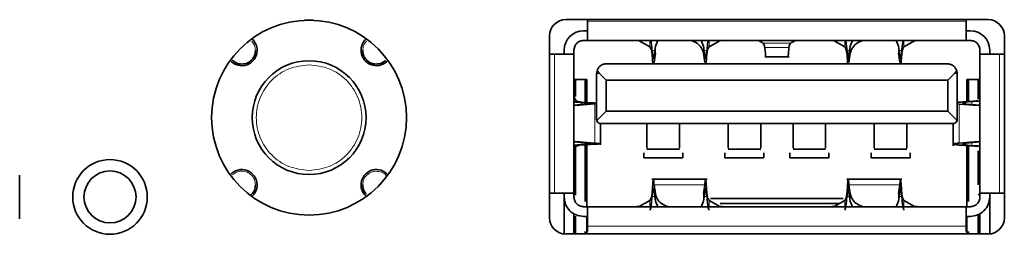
# Model space of a CAD drawing. Header units: millimetres. Extents: x 0 to 1118, y 0 to 864.
# Tile 153 of 200: x 922.91 to 933.01, y 307.42 to 309.62. Entities that reach past the tile are written whole.
import ezdxf

# ---------------------------------------------------------------- set-up
doc = ezdxf.new("R2010")
doc.units = ezdxf.units.MM

msp = doc.modelspace()

# ---------------------------------------------------------------- linework, layer by layer
at = {"color": 7, "linetype": 'Continuous', "lineweight": 35}
for p, q in [((925.923, 309.614), (925.836, 309.614)), ((932.847, 309.621), (928.514, 309.621)), ((928.737, 309.621), (928.737, 309.607)), ((932.624, 309.607), (932.624, 309.621)), ((928.697, 309.507), (928.737, 309.507)), ((932.624, 309.507), (932.664, 309.507)), ((928.347, 309.454), (928.347, 307.587)), ((928.697, 309.407), (928.737, 309.407)), ((932.624, 309.407), (928.737, 309.407)), ((929.268, 309.407), (929.268, 309.404)), ((929.377, 309.342), (929.268, 309.404)), ((929.433, 309.349), (929.457, 309.407)), ((929.903, 309.407), (929.928, 309.349)), ((929.984, 309.342), (930.093, 309.404)), ((930.093, 309.404), (930.093, 309.407)), ((931.268, 309.407), (931.268, 309.404)), ((931.377, 309.342), (931.268, 309.404)), ((931.433, 309.349), (931.457, 309.407)), ((931.903, 309.407), (931.928, 309.349)), ((931.984, 309.342), (932.093, 309.404)), ((932.624, 309.407), (932.664, 309.407)), ((933.014, 307.587), (933.014, 309.454)), ((928.397, 309.267), (928.347, 309.267)), ((928.497, 309.307), (928.497, 309.267)), ((928.597, 309.307), (928.597, 309.267)), ((928.597, 309.267), (928.597, 307.841)), ((929.42, 309.255), (929.433, 309.349)), ((929.42, 309.182), (929.433, 309.276)), ((929.928, 309.349), (929.94, 309.255)), ((929.928, 309.276), (929.94, 309.182)), ((931.42, 309.255), (931.433, 309.349)), ((931.42, 309.182), (931.433, 309.276)), ((931.928, 309.349), (931.94, 309.255)), ((931.928, 309.276), (931.94, 309.182)), ((932.764, 309.267), (932.764, 309.307)), ((932.764, 307.841), (932.764, 309.267)), ((932.864, 309.267), (932.864, 309.307)), ((933.014, 309.267), (932.964, 309.267)), ((928.93, 309.167), (932.43, 309.167)), ((930.555, 309.24), (930.806, 309.24)), ((928.83, 309.067), (928.83, 308.597)), ((928.835, 309.097), (928.86, 309.067)), ((928.927, 309.001), (928.86, 309.067)), ((932.501, 309.067), (932.434, 309.001)), ((932.501, 309.067), (932.526, 309.097)), ((932.53, 309.067), (932.53, 308.597)), ((928.73, 309.007), (928.597, 309.007)), ((928.614, 308.832), (928.614, 309.007)), ((928.714, 309.007), (928.714, 308.77)), ((928.73, 309.007), (928.73, 308.769)), ((928.927, 309.001), (932.434, 309.001)), ((928.927, 309.001), (928.927, 308.681)), ((932.434, 308.681), (932.434, 309.001)), ((932.764, 309.007), (932.63, 309.007)), ((932.63, 308.779), (932.63, 309.007)), ((932.647, 308.78), (932.647, 309.007)), ((932.747, 309.007), (932.747, 308.803)), ((928.597, 308.83), (928.597, 308.834)), ((932.764, 308.834), (932.764, 308.831)), ((928.739, 308.755), (928.597, 308.743)), ((928.615, 308.738), (928.812, 308.755)), ((928.832, 308.586), (928.927, 308.681)), ((928.927, 308.681), (932.434, 308.681)), ((932.434, 308.681), (932.529, 308.586)), ((932.53, 308.756), (932.549, 308.754)), ((932.549, 308.754), (932.746, 308.738)), ((932.764, 308.742), (932.622, 308.754)), ((928.87, 308.336), (928.87, 308.554)), ((928.874, 308.554), (932.487, 308.554)), ((932.49, 308.554), (932.49, 308.326)), ((928.597, 308.365), (928.739, 308.352)), ((928.615, 308.37), (928.812, 308.352)), ((932.746, 308.37), (932.549, 308.353)), ((932.764, 308.365), (932.622, 308.353)), ((928.597, 308.274), (928.597, 308.277)), ((928.614, 307.819), (928.614, 308.323)), ((928.714, 308.338), (928.714, 307.754)), ((928.73, 308.339), (928.73, 307.701)), ((929.347, 308.291), (929.68, 308.291)), ((930.18, 308.291), (930.514, 308.291)), ((930.847, 308.291), (931.18, 308.291)), ((931.68, 308.291), (932.014, 308.291)), ((932.63, 307.701), (932.63, 308.328)), ((932.647, 307.754), (932.647, 308.327)), ((932.747, 308.275), (932.747, 307.926)), ((932.764, 308.277), (932.764, 308.274)), ((929.314, 308.201), (929.314, 308.252)), ((929.714, 308.201), (929.314, 308.201)), ((929.714, 308.252), (929.714, 308.201)), ((930.147, 308.201), (930.147, 308.252)), ((930.547, 308.201), (930.147, 308.201)), ((930.547, 308.252), (930.547, 308.201)), ((930.814, 308.201), (930.814, 308.252)), ((931.214, 308.201), (930.814, 308.201)), ((931.214, 308.252), (931.214, 308.201)), ((931.647, 308.201), (931.647, 308.252)), ((932.047, 308.201), (931.647, 308.201)), ((932.047, 308.252), (932.047, 308.201)), ((922.91, 307.576), (922.91, 308.026)), ((929.963, 307.984), (929.398, 307.984)), ((931.963, 307.984), (931.398, 307.984)), ((929.42, 307.926), (929.433, 307.832)), ((929.42, 307.853), (929.433, 307.759)), ((929.928, 307.832), (929.94, 307.926)), ((929.928, 307.759), (929.94, 307.853)), ((931.42, 307.926), (931.433, 307.832)), ((931.42, 307.853), (931.433, 307.759)), ((931.928, 307.832), (931.94, 307.926)), ((931.928, 307.759), (931.94, 307.853)), ((928.347, 307.841), (928.397, 307.841)), ((928.497, 307.841), (928.497, 307.801)), ((928.497, 307.801), (928.497, 307.421)), ((928.597, 307.801), (928.597, 307.841)), ((928.614, 307.827), (928.597, 307.827)), ((929.268, 307.704), (929.377, 307.766)), ((929.433, 307.759), (929.457, 307.701)), ((929.903, 307.701), (929.928, 307.759)), ((929.984, 307.766), (930.093, 307.704)), ((930, 307.784), (931.36, 307.784)), ((931.268, 307.704), (931.377, 307.766)), ((931.433, 307.759), (931.457, 307.701)), ((931.903, 307.701), (931.928, 307.759)), ((931.984, 307.766), (932.093, 307.704)), ((932.747, 307.827), (932.764, 307.827)), ((932.764, 307.841), (932.764, 307.801)), ((932.864, 307.841), (932.864, 307.801)), ((932.864, 307.801), (932.864, 307.421)), ((932.964, 307.841), (933.014, 307.841)), ((928.737, 307.701), (928.697, 307.701)), ((928.737, 307.701), (932.624, 307.701)), ((929.135, 307.705), (929.135, 307.701)), ((929.268, 307.704), (929.268, 307.701)), ((930.093, 307.701), (930.093, 307.704)), ((930.099, 307.734), (931.321, 307.734)), ((930.226, 307.701), (930.226, 307.705)), ((931.135, 307.705), (931.135, 307.701)), ((931.268, 307.701), (931.268, 307.704)), ((932.664, 307.701), (932.624, 307.701)), ((928.597, 307.421), (928.597, 307.631)), ((928.597, 307.561), (928.614, 307.561)), ((928.614, 307.421), (928.614, 307.603)), ((928.697, 307.601), (928.737, 307.601)), ((928.73, 307.601), (928.73, 307.421)), ((932.624, 307.601), (932.664, 307.601)), ((932.63, 307.421), (932.63, 307.601)), ((932.747, 307.62), (932.747, 307.421)), ((932.747, 307.561), (932.764, 307.561)), ((932.764, 307.631), (932.764, 307.421)), ((928.714, 307.447), (928.714, 307.421)), ((928.737, 307.501), (928.737, 307.446)), ((932.624, 307.446), (932.624, 307.501)), ((932.647, 307.421), (932.647, 307.447)), ((928.514, 307.421), (932.847, 307.421))]:
    msp.add_line(p, q, dxfattribs=at)
at = {"color": 7, "linetype": 'Continuous', "lineweight": 18}
for p, q in [((932.624, 309.607), (928.737, 309.607)), ((929.377, 309.407), (929.377, 309.342)), ((929.984, 309.407), (929.984, 309.342)), ((930.537, 309.381), (930.824, 309.381)), ((931.377, 309.407), (931.377, 309.342)), ((931.984, 309.407), (931.984, 309.342)), ((932.093, 309.404), (932.093, 309.407)), ((928.397, 309.267), (928.397, 307.841)), ((929.399, 309.272), (929.399, 309.303)), ((929.399, 309.303), (929.427, 309.303)), ((929.433, 309.349), (929.433, 309.276)), ((929.928, 309.349), (929.928, 309.276)), ((929.934, 309.303), (929.962, 309.303)), ((929.962, 309.303), (929.962, 309.272)), ((930.804, 309.335), (930.556, 309.335)), ((931.399, 309.272), (931.399, 309.303)), ((931.399, 309.303), (931.427, 309.303)), ((931.433, 309.349), (931.433, 309.276)), ((931.928, 309.349), (931.928, 309.276)), ((931.934, 309.303), (931.962, 309.303)), ((931.962, 309.303), (931.962, 309.272)), ((932.964, 307.841), (932.964, 309.267)), ((929.42, 309.182), (929.42, 309.255)), ((929.94, 309.255), (929.94, 309.182)), ((931.42, 309.182), (931.42, 309.255)), ((931.94, 309.255), (931.94, 309.182)), ((928.86, 309.067), (928.83, 309.067)), ((932.501, 309.067), (932.53, 309.067)), ((928.7, 308.771), (928.678, 308.771)), ((928.678, 308.75), (928.678, 308.771)), ((932.682, 308.781), (932.661, 308.781)), ((932.682, 308.781), (932.682, 308.749)), ((928.597, 308.738), (928.615, 308.738)), ((928.739, 308.755), (928.812, 308.755)), ((928.812, 308.755), (928.812, 308.352)), ((932.549, 308.353), (932.549, 308.754)), ((932.549, 308.754), (932.622, 308.754)), ((932.746, 308.738), (932.764, 308.738)), ((928.597, 308.37), (928.615, 308.37)), ((928.678, 308.337), (928.678, 308.358)), ((932.682, 308.358), (932.682, 308.326)), ((932.746, 308.37), (932.764, 308.37)), ((928.7, 308.337), (928.678, 308.337)), ((928.812, 308.352), (928.739, 308.352)), ((932.622, 308.353), (932.549, 308.353)), ((932.682, 308.326), (932.661, 308.326)), ((929.42, 307.926), (929.94, 307.926)), ((929.42, 307.853), (929.42, 307.926)), ((929.94, 307.926), (929.94, 307.853)), ((931.42, 307.926), (931.94, 307.926)), ((931.42, 307.853), (931.42, 307.926)), ((931.94, 307.926), (931.94, 307.853)), ((929.377, 307.766), (929.377, 307.701)), ((929.399, 307.804), (929.399, 307.836)), ((929.427, 307.804), (929.399, 307.804)), ((929.433, 307.832), (929.433, 307.759)), ((929.928, 307.832), (929.928, 307.759)), ((929.962, 307.804), (929.934, 307.804)), ((929.962, 307.836), (929.962, 307.804)), ((929.984, 307.766), (929.984, 307.701)), ((931.377, 307.766), (931.377, 307.701)), ((931.399, 307.804), (931.399, 307.836)), ((931.427, 307.804), (931.399, 307.804)), ((931.433, 307.832), (931.433, 307.759)), ((931.928, 307.832), (931.928, 307.759)), ((931.962, 307.804), (931.934, 307.804)), ((931.962, 307.836), (931.962, 307.804)), ((931.984, 307.766), (931.984, 307.701)), ((932.093, 307.701), (932.093, 307.704)), ((928.737, 307.501), (932.624, 307.501))]:
    msp.add_line(p, q, dxfattribs=at)
at = {"color": 7, "linetype": 'Continuous', "lineweight": 35}
for centre, radius in [((925.88, 308.615), 1), ((925.88, 308.615), 0.584), ((923.837, 307.801), 0.383), ((923.837, 307.801), 0.267)]:
    msp.add_circle(centre, radius, dxfattribs=at)
for centre, radius, start, end in [((928.514, 309.454), 0.167, 90, 180), ((932.847, 309.454), 0.167, 0, 90), ((928.697, 309.307), 0.2, 90, 180), ((932.664, 309.307), 0.2, 0, 90), ((925.19, 309.305), 0.157, 0, 49.3475), ((926.57, 309.305), 0.157, 130.6525, 319.3475), ((925.19, 309.305), 0.157, 220.6525, 0), ((928.93, 309.067), 0.1, 162.8075, 180), ((932.43, 309.067), 0.1, 360, 17.1925), ((925.19, 307.925), 0.157, 0, 139.3475), ((926.57, 307.925), 0.157, 40.6525, 229.3475), ((925.19, 307.925), 0.157, 310.6525, 0), ((928.514, 307.587), 0.167, 180, 270), ((932.847, 307.587), 0.167, 270, 0)]:
    msp.add_arc(centre, radius, start, end, dxfattribs=at)
for points in [[(928.737, 309.607), (928.737, 309.581), (928.737, 309.529), (928.737, 309.462), (928.737, 309.416), (928.737, 309.41), (928.737, 309.407)], [(932.624, 309.407), (932.624, 309.41), (932.624, 309.416), (932.624, 309.462), (932.624, 309.529), (932.624, 309.581), (932.624, 309.607)], [(928.597, 309.307), (928.599, 309.32), (928.602, 309.346), (928.625, 309.38), (928.658, 309.403), (928.684, 309.406), (928.697, 309.407)], [(932.664, 309.407), (932.677, 309.406), (932.703, 309.403), (932.736, 309.38), (932.759, 309.346), (932.762, 309.32), (932.764, 309.307)], [(928.597, 309.267), (928.594, 309.267), (928.588, 309.267), (928.542, 309.267), (928.476, 309.267), (928.423, 309.267), (928.397, 309.267)], [(929.42, 309.255), (929.419, 309.249), (929.418, 309.237), (929.415, 309.226), (929.412, 309.222), (929.41, 309.226), (929.407, 309.237), (929.404, 309.254), (929.402, 309.276), (929.4, 309.294), (929.399, 309.303)], [(929.962, 309.303), (929.961, 309.294), (929.959, 309.276), (929.956, 309.254), (929.954, 309.237), (929.951, 309.226), (929.948, 309.222), (929.946, 309.226), (929.943, 309.237), (929.941, 309.249), (929.94, 309.255)], [(931.42, 309.255), (931.419, 309.249), (931.418, 309.237), (931.415, 309.226), (931.412, 309.222), (931.41, 309.226), (931.407, 309.237), (931.404, 309.254), (931.402, 309.276), (931.4, 309.294), (931.399, 309.303)], [(931.962, 309.303), (931.961, 309.294), (931.959, 309.276), (931.956, 309.254), (931.954, 309.237), (931.951, 309.226), (931.948, 309.222), (931.946, 309.226), (931.943, 309.237), (931.941, 309.249), (931.94, 309.255)], [(932.964, 309.267), (932.937, 309.267), (932.885, 309.267), (932.819, 309.267), (932.773, 309.267), (932.767, 309.267), (932.764, 309.267)], [(928.678, 308.771), (928.688, 308.77), (928.708, 308.769), (928.733, 308.767), (928.753, 308.765), (928.766, 308.763), (928.772, 308.761), (928.769, 308.759), (928.758, 308.757), (928.745, 308.756), (928.739, 308.755)], [(932.661, 308.781), (932.635, 308.78), (932.583, 308.777), (932.548, 308.773), (932.53, 308.772)], [(932.739, 308.789), (932.737, 308.788), (932.735, 308.787), (932.717, 308.785), (932.692, 308.783), (932.671, 308.782), (932.661, 308.781)], [(928.739, 308.352), (928.745, 308.352), (928.758, 308.35), (928.769, 308.349), (928.772, 308.347), (928.766, 308.345), (928.753, 308.343), (928.733, 308.341), (928.708, 308.339), (928.688, 308.338), (928.678, 308.337)], [(932.661, 308.326), (932.642, 308.328), (932.606, 308.33), (932.559, 308.333), (932.522, 308.337), (932.498, 308.34), (932.488, 308.343), (932.494, 308.347), (932.513, 308.35), (932.537, 308.352), (932.549, 308.353)], [(932.661, 308.326), (932.671, 308.326), (932.692, 308.325), (932.717, 308.323), (932.735, 308.321), (932.737, 308.319), (932.739, 308.319)], [(929.399, 307.804), (929.4, 307.813), (929.402, 307.831), (929.404, 307.854), (929.407, 307.871), (929.41, 307.882), (929.412, 307.885), (929.415, 307.881), (929.418, 307.871), (929.419, 307.859), (929.42, 307.853)], [(929.94, 307.853), (929.941, 307.859), (929.943, 307.871), (929.946, 307.881), (929.948, 307.885), (929.951, 307.882), (929.954, 307.871), (929.956, 307.854), (929.959, 307.831), (929.961, 307.813), (929.962, 307.804)], [(931.399, 307.804), (931.4, 307.813), (931.402, 307.831), (931.404, 307.854), (931.407, 307.871), (931.41, 307.882), (931.412, 307.885), (931.415, 307.881), (931.418, 307.871), (931.419, 307.859), (931.42, 307.853)], [(931.94, 307.853), (931.941, 307.859), (931.943, 307.871), (931.946, 307.881), (931.948, 307.885), (931.951, 307.882), (931.954, 307.871), (931.956, 307.854), (931.959, 307.831), (931.961, 307.813), (931.962, 307.804)], [(928.397, 307.841), (928.423, 307.841), (928.476, 307.841), (928.542, 307.841), (928.588, 307.841), (928.594, 307.841), (928.597, 307.841)], [(928.697, 307.601), (928.671, 307.604), (928.618, 307.61), (928.552, 307.656), (928.506, 307.722), (928.5, 307.774), (928.497, 307.801)], [(928.697, 307.701), (928.684, 307.702), (928.658, 307.705), (928.625, 307.728), (928.602, 307.761), (928.599, 307.787), (928.597, 307.801)], [(929.399, 307.804), (929.397, 307.786), (929.393, 307.748), (929.388, 307.705), (929.382, 307.674), (929.379, 307.669), (929.377, 307.666)], [(929.984, 307.666), (929.982, 307.669), (929.978, 307.674), (929.973, 307.705), (929.967, 307.748), (929.964, 307.786), (929.962, 307.804)], [(931.399, 307.804), (931.397, 307.786), (931.393, 307.748), (931.388, 307.705), (931.382, 307.674), (931.379, 307.669), (931.377, 307.666)], [(931.984, 307.666), (931.982, 307.669), (931.978, 307.674), (931.973, 307.705), (931.967, 307.748), (931.964, 307.786), (931.962, 307.804)], [(932.864, 307.801), (932.861, 307.774), (932.855, 307.722), (932.808, 307.656), (932.742, 307.61), (932.69, 307.604), (932.664, 307.601)], [(932.764, 307.801), (932.762, 307.787), (932.759, 307.761), (932.736, 307.728), (932.703, 307.705), (932.677, 307.702), (932.664, 307.701)], [(932.764, 307.841), (932.767, 307.841), (932.773, 307.841), (932.819, 307.841), (932.885, 307.841), (932.937, 307.841), (932.964, 307.841)], [(928.737, 307.701), (928.737, 307.698), (928.737, 307.691), (928.737, 307.645), (928.737, 307.579), (928.737, 307.527), (928.737, 307.501)], [(932.624, 307.501), (932.624, 307.527), (932.624, 307.579), (932.624, 307.645), (932.624, 307.691), (932.624, 307.698), (932.624, 307.701)]]:
    msp.add_open_spline(points, degree=3, dxfattribs=at)
at = {"color": 7, "linetype": 'Continuous', "lineweight": 18}
for points, knots in [([(925.329, 309.305), (925.328, 309.323), (925.324, 309.359), (925.302, 309.386), (925.292, 309.399)], [0, 0, 0, 0, 0.5278707, 1, 1, 1, 1]), ([(926.469, 309.401), (926.458, 309.388), (926.435, 309.359), (926.432, 309.323), (926.43, 309.305)], [0, 0, 0, 0, 0.485369, 1, 1, 1, 1]), ([(925.329, 307.925), (925.327, 307.943), (925.323, 307.98), (925.291, 308.026), (925.244, 308.057), (925.19, 308.068), (925.136, 308.059), (925.108, 308.037), (925.095, 308.027)], [0, 0, 0, 0, 0.169564, 0.33913, 0.508695, 0.67826, 0.847825, 1, 1, 1, 1]), ([(926.674, 308.016), (926.672, 308.018), (926.661, 308.037), (926.624, 308.057), (926.57, 308.068), (926.515, 308.057), (926.469, 308.026), (926.436, 307.98), (926.432, 307.943), (926.43, 307.925)], [0, 0, 0, 0, 0.028438, 0.190365, 0.352292, 0.51422, 0.676147, 0.838074, 1, 1, 1, 1])]:
    msp.add_open_spline(points, degree=3, knots=knots, dxfattribs=at)
at = {"color": 7, "linetype": 'Continuous', "lineweight": 35}
for points, knots in [([(929.202, 309.407), (929.208, 309.407), (929.223, 309.407), (929.244, 309.406), (929.258, 309.406), (929.266, 309.405), (929.267, 309.404), (929.268, 309.404)], [0, 0, 0, 0, 0.202795, 0.436816, 0.70199, 0.847051, 1, 1, 1, 1]), ([(929.386, 309.407), (929.387, 309.403), (929.39, 309.387), (929.394, 309.349), (929.398, 309.316), (929.399, 309.303)], [0, 0, 0, 0, 0.207573, 0.709448, 1, 1, 1, 1]), ([(929.796, 309.407), (929.814, 309.401), (929.859, 309.384), (929.909, 309.337), (929.922, 309.296), (929.928, 309.276)], [0, 0, 0, 0, 0.2493152, 0.6246576, 1, 1, 1, 1]), ([(929.962, 309.303), (929.964, 309.324), (929.968, 309.365), (929.972, 309.393), (929.974, 309.407)], [0, 0, 0, 0, 0.492795, 1, 1, 1, 1]), ([(930.093, 309.404), (930.093, 309.404), (930.095, 309.405), (930.103, 309.406), (930.117, 309.406), (930.138, 309.407), (930.152, 309.407), (930.159, 309.407)], [0, 0, 0, 0, 0.152886, 0.297902, 0.56304, 0.797097, 1, 1, 1, 1]), ([(930.486, 309.407), (930.493, 309.405), (930.505, 309.4), (930.522, 309.389), (930.532, 309.384), (930.537, 309.381)], [0, 0, 0, 0, 0.419293, 0.709647, 1, 1, 1, 1]), ([(930.556, 309.335), (930.555, 309.34), (930.553, 309.353), (930.547, 309.369), (930.54, 309.379), (930.538, 309.381), (930.537, 309.381)], [0, 0, 0, 0, 0.206013, 0.498903, 0.794012, 1, 1, 1, 1]), ([(930.824, 309.381), (930.823, 309.381), (930.82, 309.379), (930.814, 309.369), (930.808, 309.353), (930.805, 309.34), (930.804, 309.335)], [0, 0, 0, 0, 0.205988, 0.501097, 0.793987, 1, 1, 1, 1]), ([(930.874, 309.407), (930.867, 309.405), (930.855, 309.4), (930.839, 309.389), (930.829, 309.384), (930.824, 309.381)], [0, 0, 0, 0, 0.419293, 0.709647, 1, 1, 1, 1]), ([(931.202, 309.407), (931.209, 309.407), (931.223, 309.407), (931.244, 309.406), (931.258, 309.406), (931.266, 309.405), (931.267, 309.404), (931.268, 309.404)], [0, 0, 0, 0, 0.202804, 0.436832, 0.702008, 0.847061, 1, 1, 1, 1]), ([(931.386, 309.407), (931.387, 309.403), (931.39, 309.387), (931.394, 309.349), (931.398, 309.316), (931.399, 309.303)], [0, 0, 0, 0, 0.2075729, 0.709448, 1, 1, 1, 1]), ([(931.433, 309.276), (931.439, 309.296), (931.452, 309.337), (931.502, 309.384), (931.547, 309.401), (931.564, 309.407)], [0, 0, 0, 0, 0.3753424, 0.7506848, 1, 1, 1, 1]), ([(931.962, 309.303), (931.964, 309.324), (931.968, 309.365), (931.972, 309.393), (931.974, 309.407)], [0, 0, 0, 0, 0.4927948, 1, 1, 1, 1]), ([(932.093, 309.404), (932.094, 309.404), (932.097, 309.405), (932.113, 309.406), (932.134, 309.407), (932.15, 309.407), (932.158, 309.407)], [0, 0, 0, 0, 0.254164, 0.506731, 0.751309, 1, 1, 1, 1]), ([(925.091, 309.206), (925.105, 309.195), (925.134, 309.172), (925.19, 309.162), (925.244, 309.172), (925.291, 309.204), (925.323, 309.25), (925.327, 309.287), (925.329, 309.305)], [0, 0, 0, 0, 0.165968, 0.332775, 0.499581, 0.666388, 0.833195, 1, 1, 1, 1]), ([(926.43, 309.305), (926.432, 309.287), (926.436, 309.25), (926.469, 309.204), (926.515, 309.172), (926.569, 309.162), (926.624, 309.171), (926.651, 309.193), (926.664, 309.203)], [0, 0, 0, 0, 0.169215, 0.33843, 0.507646, 0.676861, 0.846076, 1, 1, 1, 1]), ([(929.377, 309.342), (929.378, 309.341), (929.381, 309.338), (929.388, 309.323), (929.395, 309.299), (929.398, 309.28), (929.399, 309.272)], [0, 0, 0, 0, 0.2070682, 0.4991142, 0.7924837, 1, 1, 1, 1]), ([(929.399, 309.272), (929.401, 309.253), (929.404, 309.212), (929.406, 309.183), (929.407, 309.167)], [0, 0, 0, 0, 0.462932, 1, 1, 1, 1]), ([(929.954, 309.167), (929.955, 309.183), (929.957, 309.212), (929.96, 309.253), (929.962, 309.272)], [0, 0, 0, 0, 0.537068, 1, 1, 1, 1]), ([(929.962, 309.272), (929.963, 309.28), (929.966, 309.299), (929.973, 309.323), (929.98, 309.338), (929.983, 309.341), (929.984, 309.342)], [0, 0, 0, 0, 0.2075164, 0.5008858, 0.7929316, 1, 1, 1, 1]), ([(930.566, 309.242), (930.566, 309.242), (930.565, 309.241), (930.564, 309.254), (930.562, 309.283), (930.558, 309.316), (930.556, 309.335)], [0, 0, 0, 0, 0.129258, 0.403102, 0.639777, 1, 1, 1, 1]), ([(930.804, 309.335), (930.802, 309.316), (930.799, 309.283), (930.797, 309.254), (930.796, 309.241), (930.795, 309.242), (930.795, 309.242)], [0, 0, 0, 0, 0.360223, 0.596897, 0.870742, 1, 1, 1, 1]), ([(931.377, 309.342), (931.378, 309.341), (931.381, 309.338), (931.388, 309.323), (931.395, 309.299), (931.398, 309.28), (931.399, 309.272)], [0, 0, 0, 0, 0.207068, 0.499114, 0.792484, 1, 1, 1, 1]), ([(931.399, 309.272), (931.401, 309.253), (931.404, 309.212), (931.406, 309.183), (931.407, 309.167)], [0, 0, 0, 0, 0.462932, 1, 1, 1, 1]), ([(931.954, 309.167), (931.955, 309.183), (931.957, 309.212), (931.96, 309.253), (931.962, 309.272)], [0, 0, 0, 0, 0.537068, 1, 1, 1, 1]), ([(931.962, 309.272), (931.963, 309.28), (931.966, 309.299), (931.973, 309.323), (931.98, 309.338), (931.983, 309.341), (931.984, 309.342)], [0, 0, 0, 0, 0.207516, 0.500886, 0.792932, 1, 1, 1, 1]), ([(928.93, 309.167), (928.927, 309.167), (928.919, 309.167), (928.906, 309.164), (928.885, 309.158), (928.852, 309.136), (928.842, 309.113), (928.835, 309.097)], [0, 0, 0, 0, 0.060576, 0.122851, 0.233808, 0.471502, 1, 1, 1, 1]), ([(932.43, 309.167), (932.436, 309.167), (932.449, 309.166), (932.466, 309.161), (932.483, 309.153), (932.51, 309.133), (932.519, 309.113), (932.526, 309.097)], [0, 0, 0, 0, 0.096481, 0.203425, 0.32711, 0.471647, 1, 1, 1, 1]), ([(928.597, 308.83), (928.6, 308.823), (928.606, 308.81), (928.616, 308.796), (928.62, 308.789), (928.622, 308.787), (928.622, 308.787), (928.622, 308.787), (928.622, 308.787), (928.622, 308.787), (928.622, 308.787), (928.622, 308.787), (928.622, 308.787)], [0, 0, 0, 0, 0.499943, 0.874731, 0.968556, 0.992075, 0.997987, 0.999481, 0.999862, 0.999962, 0.999988, 1, 1, 1, 1]), ([(928.597, 308.776), (928.604, 308.776), (928.626, 308.774), (928.657, 308.772), (928.678, 308.771)], [0, 0, 0, 0, 0.292955, 1, 1, 1, 1]), ([(928.7, 308.771), (928.691, 308.771), (928.67, 308.773), (928.643, 308.779), (928.626, 308.784), (928.623, 308.786), (928.622, 308.787)], [0, 0, 0, 0, 0.2083608, 0.5004013, 0.7920972, 1, 1, 1, 1]), ([(928.83, 308.764), (928.821, 308.765), (928.803, 308.765), (928.76, 308.767), (928.723, 308.769), (928.7, 308.771)], [0, 0, 0, 0, 0.2844547, 0.5462027, 1, 1, 1, 1]), ([(932.622, 308.754), (932.617, 308.755), (932.606, 308.756), (932.594, 308.759), (932.588, 308.763), (932.594, 308.768), (932.61, 308.773), (932.634, 308.777), (932.658, 308.779), (932.675, 308.781), (932.682, 308.781)], [0, 0, 0, 0, 0.0936895, 0.208311, 0.3438563, 0.5002889, 0.6564694, 0.7918339, 0.9063468, 1, 1, 1, 1]), ([(932.682, 308.781), (932.7, 308.782), (932.731, 308.784), (932.754, 308.784), (932.764, 308.784)], [0, 0, 0, 0, 0.583982, 1, 1, 1, 1]), ([(928.83, 308.597), (928.83, 308.595), (928.831, 308.591), (928.831, 308.588), (928.832, 308.586)], [0, 0, 0, 0, 0.489489, 1, 1, 1, 1]), ([(928.832, 308.586), (928.835, 308.579), (928.838, 308.57), (928.85, 308.56), (928.857, 308.557), (928.865, 308.554), (928.871, 308.554), (928.874, 308.554)], [0, 0, 0, 0, 0.529114, 0.671936, 0.793032, 0.899129, 1, 1, 1, 1]), ([(932.529, 308.586), (932.526, 308.579), (932.522, 308.57), (932.51, 308.56), (932.503, 308.557), (932.495, 308.554), (932.49, 308.554), (932.487, 308.554)], [0, 0, 0, 0, 0.529539, 0.67543, 0.799413, 0.905497, 1, 1, 1, 1]), ([(932.53, 308.597), (932.53, 308.595), (932.53, 308.591), (932.529, 308.588), (932.529, 308.586)], [0, 0, 0, 0, 0.486322, 1, 1, 1, 1]), ([(929.347, 308.554), (929.347, 308.498), (929.347, 308.386), (929.347, 308.298), (929.347, 308.3), (929.347, 308.3)], [0, 0, 0, 0, 0.379419, 0.758838, 1, 1, 1, 1]), ([(929.68, 308.3), (929.68, 308.3), (929.68, 308.298), (929.68, 308.386), (929.68, 308.498), (929.68, 308.554)], [0, 0, 0, 0, 0.241162, 0.620581, 1, 1, 1, 1]), ([(930.18, 308.554), (930.18, 308.498), (930.18, 308.386), (930.18, 308.298), (930.18, 308.3), (930.18, 308.3)], [0, 0, 0, 0, 0.379419, 0.758838, 1, 1, 1, 1]), ([(930.514, 308.3), (930.514, 308.3), (930.514, 308.298), (930.514, 308.386), (930.514, 308.498), (930.514, 308.554)], [0, 0, 0, 0, 0.241162, 0.620581, 1, 1, 1, 1]), ([(930.847, 308.554), (930.847, 308.498), (930.847, 308.386), (930.847, 308.298), (930.847, 308.3), (930.847, 308.3)], [0, 0, 0, 0, 0.379419, 0.758838, 1, 1, 1, 1]), ([(931.18, 308.3), (931.18, 308.3), (931.18, 308.298), (931.18, 308.386), (931.18, 308.498), (931.18, 308.554)], [0, 0, 0, 0, 0.241162, 0.620581, 1, 1, 1, 1]), ([(931.68, 308.554), (931.68, 308.498), (931.68, 308.386), (931.68, 308.298), (931.68, 308.3), (931.68, 308.3)], [0, 0, 0, 0, 0.379419, 0.758838, 1, 1, 1, 1]), ([(932.014, 308.3), (932.014, 308.3), (932.014, 308.298), (932.014, 308.386), (932.014, 308.498), (932.014, 308.554)], [0, 0, 0, 0, 0.241162, 0.620581, 1, 1, 1, 1]), ([(928.678, 308.337), (928.657, 308.336), (928.625, 308.334), (928.601, 308.332), (928.593, 308.331)], [0, 0, 0, 0, 0.666667, 1, 1, 1, 1]), ([(928.622, 308.321), (928.622, 308.321), (928.622, 308.321), (928.622, 308.321), (928.622, 308.321), (928.622, 308.321), (928.622, 308.321), (928.622, 308.32), (928.62, 308.319), (928.616, 308.311), (928.606, 308.297), (928.6, 308.285), (928.597, 308.277)], [0, 0, 0, 0, 0.000012, 0.000038, 0.000138, 0.000519, 0.002013, 0.007925, 0.031444, 0.125269, 0.500057, 1, 1, 1, 1]), ([(928.622, 308.321), (928.623, 308.322), (928.626, 308.324), (928.643, 308.329), (928.67, 308.334), (928.691, 308.336), (928.7, 308.337)], [0, 0, 0, 0, 0.207903, 0.499599, 0.791639, 1, 1, 1, 1]), ([(928.812, 308.352), (928.821, 308.352), (928.841, 308.35), (928.863, 308.348), (928.874, 308.346), (928.864, 308.345), (928.833, 308.343), (928.79, 308.342), (928.744, 308.34), (928.714, 308.338), (928.7, 308.337)], [0, 0, 0, 0, 0.0937056, 0.2083399, 0.3438616, 0.5002132, 0.6563788, 0.7917672, 0.9063212, 1, 1, 1, 1]), ([(932.682, 308.326), (932.675, 308.327), (932.658, 308.328), (932.634, 308.331), (932.61, 308.335), (932.594, 308.34), (932.588, 308.345), (932.594, 308.349), (932.606, 308.352), (932.617, 308.353), (932.622, 308.353)], [0, 0, 0, 0, 0.093653, 0.208166, 0.343531, 0.499711, 0.656144, 0.791689, 0.906311, 1, 1, 1, 1]), ([(932.764, 308.323), (932.754, 308.324), (932.731, 308.324), (932.7, 308.326), (932.682, 308.326)], [0, 0, 0, 0, 0.416018, 1, 1, 1, 1]), ([(929.399, 307.836), (929.4, 307.849), (929.403, 307.876), (929.405, 307.917), (929.408, 307.955), (929.41, 307.981), (929.412, 307.987), (929.414, 307.975), (929.417, 307.954), (929.419, 307.934), (929.42, 307.926)], [0, 0, 0, 0, 0.093396, 0.207795, 0.343178, 0.499505, 0.65626, 0.791952, 0.906538, 1, 1, 1, 1]), ([(929.94, 307.926), (929.941, 307.934), (929.944, 307.954), (929.947, 307.975), (929.949, 307.987), (929.951, 307.981), (929.953, 307.955), (929.956, 307.917), (929.958, 307.876), (929.961, 307.849), (929.962, 307.836)], [0, 0, 0, 0, 0.093462, 0.208049, 0.34374, 0.500495, 0.656822, 0.792205, 0.906604, 1, 1, 1, 1]), ([(931.399, 307.836), (931.4, 307.849), (931.403, 307.876), (931.405, 307.917), (931.408, 307.955), (931.41, 307.981), (931.412, 307.987), (931.414, 307.975), (931.417, 307.954), (931.419, 307.934), (931.42, 307.926)], [0, 0, 0, 0, 0.093396, 0.207795, 0.343178, 0.499505, 0.65626, 0.791952, 0.906538, 1, 1, 1, 1]), ([(931.94, 307.926), (931.941, 307.934), (931.944, 307.954), (931.947, 307.975), (931.949, 307.987), (931.951, 307.981), (931.953, 307.955), (931.956, 307.917), (931.958, 307.876), (931.961, 307.849), (931.962, 307.836)], [0, 0, 0, 0, 0.093462, 0.208049, 0.34374, 0.500495, 0.656822, 0.792205, 0.906604, 1, 1, 1, 1]), ([(925.285, 307.824), (925.286, 307.825), (925.303, 307.835), (925.322, 307.871), (925.327, 307.907), (925.329, 307.925)], [0, 0, 0, 0, 0.0353341, 0.5176688, 1, 1, 1, 1]), ([(926.43, 307.925), (926.432, 307.906), (926.435, 307.871), (926.458, 307.843), (926.468, 307.83)], [0, 0, 0, 0, 0.521133, 1, 1, 1, 1]), ([(929.399, 307.836), (929.398, 307.828), (929.395, 307.809), (929.388, 307.785), (929.381, 307.769), (929.378, 307.767), (929.377, 307.766)], [0, 0, 0, 0, 0.2075164, 0.5008858, 0.7929316, 1, 1, 1, 1]), ([(929.433, 307.832), (929.439, 307.812), (929.452, 307.771), (929.502, 307.724), (929.547, 307.707), (929.564, 307.701)], [0, 0, 0, 0, 0.375375, 0.750749, 1, 1, 1, 1]), ([(929.984, 307.766), (929.983, 307.767), (929.98, 307.769), (929.973, 307.785), (929.966, 307.809), (929.963, 307.828), (929.962, 307.836)], [0, 0, 0, 0, 0.207068, 0.499114, 0.792484, 1, 1, 1, 1]), ([(931.399, 307.836), (931.398, 307.828), (931.395, 307.809), (931.388, 307.785), (931.381, 307.769), (931.378, 307.767), (931.377, 307.766)], [0, 0, 0, 0, 0.207516, 0.500886, 0.792932, 1, 1, 1, 1]), ([(931.433, 307.832), (931.439, 307.812), (931.452, 307.771), (931.502, 307.724), (931.547, 307.707), (931.564, 307.701)], [0, 0, 0, 0, 0.375364, 0.750728, 1, 1, 1, 1]), ([(931.984, 307.766), (931.983, 307.767), (931.98, 307.769), (931.973, 307.785), (931.966, 307.809), (931.963, 307.828), (931.962, 307.836)], [0, 0, 0, 0, 0.207068, 0.499114, 0.792484, 1, 1, 1, 1]), ([(929.203, 307.701), (929.211, 307.701), (929.227, 307.701), (929.248, 307.701), (929.263, 307.702), (929.266, 307.703), (929.268, 307.704)], [0, 0, 0, 0, 0.247202, 0.493394, 0.744367, 1, 1, 1, 1]), ([(930.093, 307.704), (930.094, 307.703), (930.098, 307.702), (930.114, 307.701), (930.135, 307.701), (930.151, 307.701), (930.159, 307.701)], [0, 0, 0, 0, 0.254152, 0.506692, 0.751265, 1, 1, 1, 1]), ([(931.203, 307.701), (931.211, 307.701), (931.227, 307.701), (931.247, 307.701), (931.263, 307.702), (931.266, 307.703), (931.268, 307.704)], [0, 0, 0, 0, 0.247245, 0.493384, 0.744345, 1, 1, 1, 1]), ([(932.093, 307.704), (932.094, 307.703), (932.098, 307.702), (932.114, 307.701), (932.135, 307.701), (932.151, 307.701), (932.159, 307.701)], [0, 0, 0, 0, 0.254843, 0.508066, 0.752119, 1, 1, 1, 1])]:
    msp.add_open_spline(points, degree=3, knots=knots, dxfattribs=at)
at = {"color": 7, "linetype": 'Continuous', "lineweight": 18}
for points in [[(925.88, 309.157), (925.809, 309.149), (925.667, 309.132), (925.487, 309.007), (925.366, 308.828), (925.324, 308.615), (925.366, 308.402), (925.487, 308.223), (925.667, 308.097), (925.809, 308.081), (925.88, 308.073)], [(925.88, 308.073), (925.951, 308.081), (926.092, 308.097), (926.273, 308.223), (926.393, 308.402), (926.436, 308.615), (926.393, 308.828), (926.273, 309.007), (926.092, 309.132), (925.951, 309.149), (925.88, 309.157)]]:
    msp.add_open_spline(points, degree=3, dxfattribs=at)

doc.saveas('drawing.dxf')
